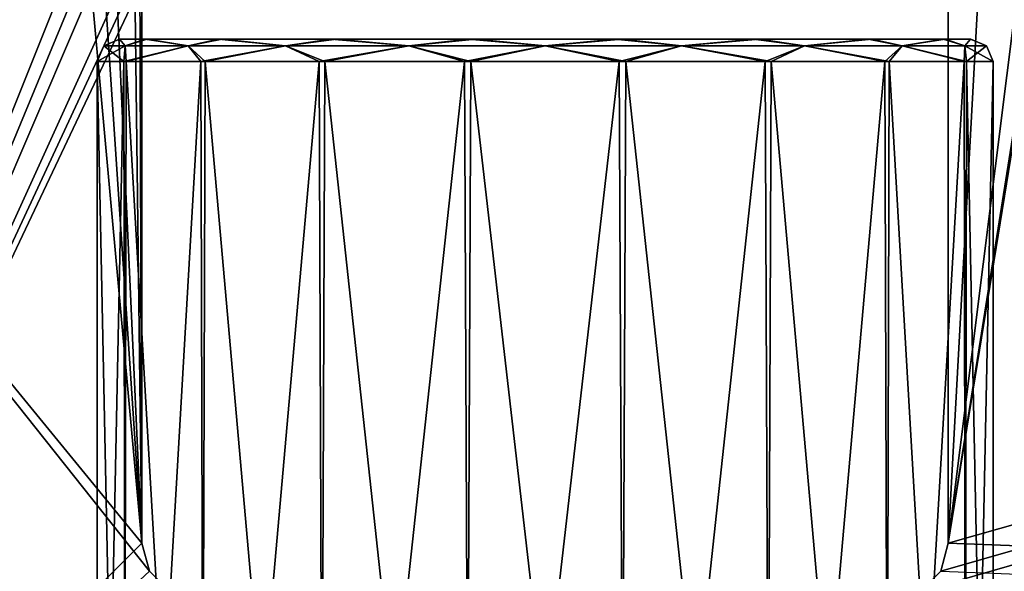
# Model space of a CAD drawing. Header units: millimetres. Extents: x -45.8 to 32.5, y -38.6 to 44.
# Tile 99 of 256: x -30.5 to -26.1, y 22.6 to 25.1. Entities that reach past the tile are written whole.
import ezdxf

# ---------------------------------------------------------------- set-up
doc = ezdxf.new("R2010")
doc.units = ezdxf.units.MM
doc.header["$LTSCALE"] = 33.374815
for name, color, linetype in [('175', 7, 'CONTINUOUS'), ('184', 7, 'CONTINUOUS'), ('208', 7, 'CONTINUOUS'), ('210', 7, 'CONTINUOUS'), ('222', 7, 'CONTINUOUS'), ('227', 7, 'CONTINUOUS'), ('25', 7, 'CONTINUOUS'), ('251', 7, 'CONTINUOUS'), ('253', 7, 'CONTINUOUS'), ('265', 7, 'CONTINUOUS'), ('696', 7, 'CONTINUOUS'), ('697', 7, 'CONTINUOUS'), ('698', 7, 'CONTINUOUS'), ('699', 7, 'CONTINUOUS'), ('700', 7, 'CONTINUOUS'), ('729', 7, 'CONTINUOUS'), ('730', 7, 'CONTINUOUS'), ('731', 7, 'CONTINUOUS'), ('732', 7, 'CONTINUOUS'), ('733', 7, 'CONTINUOUS')]:
    doc.layers.add(name, color=color, linetype=linetype)

msp = doc.modelspace()

# ---------------------------------------------------------------- linework, layer by layer
at = {"layer": '175', "linetype": 'Continuous'}
for points in [[(-30, 22.75, -300), (-30, 25.25, -300), (-30, 25.25, 300), (-30, 22.75, -300)], [(-30, 22.75, 300), (-30, 22.75, -300), (-30, 25.25, 300), (-30, 22.75, 300)]]:
    msp.add_3dface(points, dxfattribs=at)
at = {"layer": '184', "linetype": 'Continuous'}
for points in [[(-32.25, 20.5, 300), (24.1, 37.25, 300), (24.3014, 35.9812, 300), (-32.25, 20.5, 300)], [(-32.25, 20.5, 300), (-26.5246, 22.5338, 300), (24.1, 37.25, 300), (-32.25, 20.5, 300)], [(-26.5246, 22.5338, 300), (-26.4337, 22.6246, 300), (24.1, 37.25, 300), (-26.5246, 22.5338, 300)], [(-26.4337, 22.6246, 300), (-26.4, 22.75, 300), (24.1, 37.25, 300), (-26.4337, 22.6246, 300)], [(-26.4, 22.75, 300), (-24.3014, 35.9813, 300), (24.1, 37.25, 300), (-26.4, 22.75, 300)], [(24.884, 34.8394, 300), (-32.25, 20.5, 300), (24.3014, 35.9812, 300), (24.884, 34.8394, 300)], [(-24.3014, 35.9813, 300), (-26.4, 22.75, 300), (-24.8839, 34.8396, 300), (-24.3014, 35.9813, 300)], [(25.7896, 33.9339, 300), (-32.25, 20.5, 300), (24.884, 34.8394, 300), (25.7896, 33.9339, 300)], [(-24.8839, 34.8396, 300), (-26.4, 22.75, 300), (-25.7894, 33.934, 300), (-24.8839, 34.8396, 300)], [(26.4, 32.75, 300), (-32.25, 20.5, 300), (25.7896, 33.9339, 300), (26.4, 32.75, 300)], [(-26.4, 22.75, 300), (-26.4, 28.25, 300), (-25.7894, 33.934, 300), (-26.4, 22.75, 300)], [(26.4, 31.25, 300), (-32.25, 20.5, 300), (26.4, 32.75, 300), (26.4, 31.25, 300)], [(26.4, 28.25, 300), (-32.25, 20.5, 300), (26.4, 31.25, 300), (26.4, 28.25, 300)], [(26.4, 22.75, 300), (-32.25, 20.5, 300), (26.4, 28.25, 300), (26.4, 22.75, 300)], [(-32.25, 25.5, 300), (-30.25, 25.5, 300), (-32.25, 20.5, 300), (-32.25, 25.5, 300)], [(-30.25, 25.5, 300), (-30.183, 25.4903, 300), (-32.25, 20.5, 300), (-30.25, 25.5, 300)], [(-30.183, 25.4903, 300), (-30.1246, 25.4662, 300), (-32.25, 20.5, 300), (-30.183, 25.4903, 300)], [(-30.1246, 25.4662, 300), (-30.0337, 25.3754, 300), (-32.25, 20.5, 300), (-30.1246, 25.4662, 300)], [(-30.0337, 25.3754, 300), (-30.0097, 25.317, 300), (-32.25, 20.5, 300), (-30.0337, 25.3754, 300)], [(-30.0097, 25.317, 300), (-30, 25.25, 300), (-32.25, 20.5, 300), (-30.0097, 25.317, 300)], [(-30, 25.25, 300), (-30, 22.75, 300), (-32.25, 20.5, 300), (-30, 25.25, 300)], [(26.4338, 22.6246, 300), (-32.25, 20.5, 300), (26.4, 22.75, 300), (26.4338, 22.6246, 300)], [(-30, 22.75, 300), (-29.9662, 22.6246, 300), (-32.25, 20.5, 300), (-30, 22.75, 300)]]:
    msp.add_3dface(points, dxfattribs=at)
at = {"layer": '208', "linetype": 'Continuous'}
for points in [[(-30, 22.75, 300), (-30, 25.25, 303), (-30, 22.75, 303), (-30, 22.75, 300)], [(-30, 22.75, 300), (-30, 25.25, 300), (-30, 25.25, 303), (-30, 22.75, 300)]]:
    msp.add_3dface(points, dxfattribs=at)
at = {"layer": '210', "linetype": 'Continuous'}
for points in [[(-26.4, 28.25, 300), (-26.4, 22.75, 300), (-26.4, 28.25, 303), (-26.4, 28.25, 300)], [(-26.4, 28.25, 303), (-26.4, 22.75, 300), (-26.4, 22.75, 303), (-26.4, 28.25, 303)]]:
    msp.add_3dface(points, dxfattribs=at)
at = {"layer": '222', "linetype": 'Continuous'}
for points in [[(-26.4, 32.75, 303), (32.25, 20.5, 303), (-25.7896, 33.9339, 303), (-26.4, 32.75, 303)], [(32.25, 20.5, 303), (-26.4, 32.75, 303), (-26.4, 31.25, 303), (32.25, 20.5, 303)], [(-26.4, 28.25, 303), (32.25, 20.5, 303), (-26.4, 31.25, 303), (-26.4, 28.25, 303)], [(32.25, 20.5, 303), (-26.4, 28.25, 303), (-26.4, 22.75, 303), (32.25, 20.5, 303)], [(-32.25, 25.5, 303), (-32.25, 20.5, 303), (-29.9663, 22.6246, 303), (-32.25, 25.5, 303)], [(-30, 22.75, 303), (-32.25, 25.5, 303), (-29.9663, 22.6246, 303), (-30, 22.75, 303)], [(-30.25, 25.5, 303), (-32.25, 25.5, 303), (-30, 22.75, 303), (-30.25, 25.5, 303)], [(-30.183, 25.4903, 303), (-30.25, 25.5, 303), (-30, 22.75, 303), (-30.183, 25.4903, 303)], [(-30.1246, 25.4663, 303), (-30.183, 25.4903, 303), (-30, 22.75, 303), (-30.1246, 25.4663, 303)], [(-30.0338, 25.3754, 303), (-30.1246, 25.4663, 303), (-30, 22.75, 303), (-30.0338, 25.3754, 303)], [(-30.0097, 25.317, 303), (-30.0338, 25.3754, 303), (-30, 22.75, 303), (-30.0097, 25.317, 303)], [(-30, 25.25, 303), (-30.0097, 25.317, 303), (-30, 22.75, 303), (-30, 25.25, 303)], [(32.25, 20.5, 303), (-26.4, 22.75, 303), (-26.4338, 22.6246, 303), (32.25, 20.5, 303)], [(-29.9663, 22.6246, 303), (-32.25, 20.5, 303), (-29.8754, 22.5338, 303), (-29.9663, 22.6246, 303)]]:
    msp.add_3dface(points, dxfattribs=at)
at = {"layer": '227', "linetype": 'Continuous'}
for points in [[(-32.25, 20.5, -303), (24.1, 37.25, -303), (24.1519, 36.6025, -303), (-32.25, 20.5, -303)], [(-32.25, 20.5, -303), (-26.5246, 22.5338, -303), (24.1, 37.25, -303), (-32.25, 20.5, -303)], [(-26.5246, 22.5338, -303), (-26.4337, 22.6246, -303), (24.1, 37.25, -303), (-26.5246, 22.5338, -303)], [(-26.4337, 22.6246, -303), (-26.4, 22.75, -303), (24.1, 37.25, -303), (-26.4337, 22.6246, -303)], [(24.1, 37.25, -303), (-26.4, 22.75, -303), (-24.1519, 36.6025, -303), (24.1, 37.25, -303)], [(24.3014, 35.9812, -303), (-32.25, 20.5, -303), (24.1519, 36.6025, -303), (24.3014, 35.9812, -303)], [(-24.1519, 36.6025, -303), (-26.4, 22.75, -303), (-24.3014, 35.9813, -303), (-24.1519, 36.6025, -303)], [(24.884, 34.8394, -303), (-32.25, 20.5, -303), (24.3014, 35.9812, -303), (24.884, 34.8394, -303)], [(-24.3014, 35.9813, -303), (-26.4, 22.75, -303), (-24.8839, 34.8396, -303), (-24.3014, 35.9813, -303)], [(25.7896, 33.9339, -303), (-32.25, 20.5, -303), (24.884, 34.8394, -303), (25.7896, 33.9339, -303)], [(-24.8839, 34.8396, -303), (-26.4, 22.75, -303), (-25.7894, 33.934, -303), (-24.8839, 34.8396, -303)], [(26.4, 32.75, -303), (-32.25, 20.5, -303), (25.7896, 33.9339, -303), (26.4, 32.75, -303)], [(-26.4, 22.75, -303), (-26.4, 28.25, -303), (-25.7894, 33.934, -303), (-26.4, 22.75, -303)], [(26.4, 31.25, -303), (-32.25, 20.5, -303), (26.4, 32.75, -303), (26.4, 31.25, -303)], [(26.4, 28.25, -303), (-32.25, 20.5, -303), (26.4, 31.25, -303), (26.4, 28.25, -303)], [(26.4, 22.75, -303), (-32.25, 20.5, -303), (26.4, 28.25, -303), (26.4, 22.75, -303)], [(-30.25, 25.5, -303), (-30.183, 25.4903, -303), (-32.25, 20.5, -303), (-30.25, 25.5, -303)], [(-32.25, 25.5, -303), (-30.25, 25.5, -303), (-32.25, 20.5, -303), (-32.25, 25.5, -303)], [(-30.183, 25.4903, -303), (-30.1246, 25.4662, -303), (-32.25, 20.5, -303), (-30.183, 25.4903, -303)], [(-30.1246, 25.4662, -303), (-30.0337, 25.3754, -303), (-32.25, 20.5, -303), (-30.1246, 25.4662, -303)], [(-30.0337, 25.3754, -303), (-30.0097, 25.317, -303), (-32.25, 20.5, -303), (-30.0337, 25.3754, -303)], [(-30.0097, 25.317, -303), (-30, 25.25, -303), (-32.25, 20.5, -303), (-30.0097, 25.317, -303)], [(-30, 25.25, -303), (-30, 22.75, -303), (-32.25, 20.5, -303), (-30, 25.25, -303)], [(26.4338, 22.6246, -303), (-32.25, 20.5, -303), (26.4, 22.75, -303), (26.4338, 22.6246, -303)], [(-30, 22.75, -303), (-29.9662, 22.6246, -303), (-32.25, 20.5, -303), (-30, 22.75, -303)]]:
    msp.add_3dface(points, dxfattribs=at)
at = {"layer": '25', "linetype": 'Continuous'}
for points in [[(-26.4, 22.75, 300), (-26.4, 28.25, 300), (-26.4, 28.25, -300), (-26.4, 22.75, 300)], [(-26.4, 22.75, -300), (-26.4, 22.75, 300), (-26.4, 28.25, -300), (-26.4, 22.75, -300)]]:
    msp.add_3dface(points, dxfattribs=at)
at = {"layer": '251', "linetype": 'Continuous'}
for points in [[(-30, 22.75, -303), (-30, 25.25, -300), (-30, 22.75, -300), (-30, 22.75, -303)], [(-30, 22.75, -303), (-30, 25.25, -303), (-30, 25.25, -300), (-30, 22.75, -303)]]:
    msp.add_3dface(points, dxfattribs=at)
at = {"layer": '253', "linetype": 'Continuous'}
for points in [[(-26.4, 28.25, -303), (-26.4, 22.75, -303), (-26.4, 28.25, -300), (-26.4, 28.25, -303)], [(-26.4, 28.25, -300), (-26.4, 22.75, -303), (-26.4, 22.75, -300), (-26.4, 28.25, -300)]]:
    msp.add_3dface(points, dxfattribs=at)
at = {"layer": '265', "linetype": 'Continuous'}
for points in [[(-26.4, 32.75, -300), (32.25, 20.5, -300), (-25.7896, 33.9339, -300), (-26.4, 32.75, -300)], [(32.25, 20.5, -300), (-26.4, 32.75, -300), (-26.4, 31.25, -300), (32.25, 20.5, -300)], [(-26.4, 28.25, -300), (32.25, 20.5, -300), (-26.4, 31.25, -300), (-26.4, 28.25, -300)], [(32.25, 20.5, -300), (-26.4, 28.25, -300), (-26.4, 22.75, -300), (32.25, 20.5, -300)], [(-30.25, 25.5, -300), (-32.25, 25.5, -300), (-30, 22.75, -300), (-30.25, 25.5, -300)], [(-30, 22.75, -300), (-32.25, 25.5, -300), (-29.9663, 22.6246, -300), (-30, 22.75, -300)], [(-32.25, 25.5, -300), (-32.25, 20.5, -300), (-29.9663, 22.6246, -300), (-32.25, 25.5, -300)], [(-30.183, 25.4903, -300), (-30.25, 25.5, -300), (-30, 22.75, -300), (-30.183, 25.4903, -300)], [(-30.1246, 25.4663, -300), (-30.183, 25.4903, -300), (-30, 22.75, -300), (-30.1246, 25.4663, -300)], [(-30.0338, 25.3754, -300), (-30.1246, 25.4663, -300), (-30, 22.75, -300), (-30.0338, 25.3754, -300)], [(-30.0097, 25.317, -300), (-30.0338, 25.3754, -300), (-30, 22.75, -300), (-30.0097, 25.317, -300)], [(-30, 25.25, -300), (-30.0097, 25.317, -300), (-30, 22.75, -300), (-30, 25.25, -300)], [(32.25, 20.5, -300), (-26.4, 22.75, -300), (-26.4338, 22.6246, -300), (32.25, 20.5, -300)], [(-29.9663, 22.6246, -300), (-32.25, 20.5, -300), (-29.8754, 22.5338, -300), (-29.9663, 22.6246, -300)]]:
    msp.add_3dface(points, dxfattribs=at)
at = {"layer": '696', "linetype": 'Continuous'}
for points in [[(-30.1999, 24.9, 262.985), (-30.1998, 24.9, 262.9701), (-30.2, 19.1, 263), (-30.1999, 24.9, 262.985)], [(-30.2, 24.9, 263), (-30.1999, 24.9, 262.985), (-30.2, 19.1, 263), (-30.2, 24.9, 263)], [(-30.2, 19.1, 263), (-30.1998, 24.9, 262.9701), (-30.0802, 19.1, 262.3183), (-30.2, 19.1, 263)], [(-30.0802, 19.1, 262.3183), (-30.1998, 24.9, 262.9701), (-30.0701, 24.9, 262.291), (-30.0802, 19.1, 262.3183)], [(-29.7352, 19.1, 261.7182), (-30.0802, 19.1, 262.3183), (-30.0701, 24.9, 262.291), (-29.7352, 19.1, 261.7182)], [(-29.717, 24.9, 261.6967), (-29.7352, 19.1, 261.7182), (-30.0701, 24.9, 262.291), (-29.717, 24.9, 261.6967)], [(-29.2064, 19.1, 261.2716), (-29.7352, 19.1, 261.7182), (-29.717, 24.9, 261.6967), (-29.2064, 19.1, 261.2716)], [(-29.1827, 24.9, 261.2581), (-29.2064, 19.1, 261.2716), (-29.717, 24.9, 261.6967), (-29.1827, 24.9, 261.2581)], [(-28.557, 19.1, 261.0321), (-29.2064, 19.1, 261.2716), (-29.1827, 24.9, 261.2581), (-28.557, 19.1, 261.0321)], [(-28.5309, 24.9, 261.0276), (-28.557, 19.1, 261.0321), (-29.1827, 24.9, 261.2581), (-28.5309, 24.9, 261.0276)], [(-27.8648, 19.1, 261.0283), (-28.557, 19.1, 261.0321), (-28.5309, 24.9, 261.0276), (-27.8648, 19.1, 261.0283)], [(-27.8396, 24.9, 261.0327), (-27.8648, 19.1, 261.0283), (-28.5309, 24.9, 261.0276), (-27.8396, 24.9, 261.0327)], [(-27.2128, 19.1, 261.2606), (-27.8648, 19.1, 261.0283), (-27.8396, 24.9, 261.0327), (-27.2128, 19.1, 261.2606)], [(-27.1914, 24.9, 261.273), (-27.2128, 19.1, 261.2606), (-27.8396, 24.9, 261.0327), (-27.1914, 24.9, 261.273)], [(-26.679, 19.1, 261.7013), (-27.2128, 19.1, 261.2606), (-27.1914, 24.9, 261.273), (-26.679, 19.1, 261.7013)], [(-26.6636, 24.9, 261.7195), (-26.679, 19.1, 261.7013), (-27.1914, 24.9, 261.273), (-26.6636, 24.9, 261.7195)], [(-26.3274, 19.1, 262.2975), (-26.679, 19.1, 261.7013), (-26.6636, 24.9, 261.7195), (-26.3274, 19.1, 262.2975)], [(-26.3195, 24.9, 262.3191), (-26.3274, 19.1, 262.2975), (-26.6636, 24.9, 261.7195), (-26.3195, 24.9, 262.3191)], [(-26.2001, 19.1, 262.9779), (-26.3274, 19.1, 262.2975), (-26.3195, 24.9, 262.3191), (-26.2001, 19.1, 262.9779)], [(-26.2, 24.9, 263), (-26.2001, 19.1, 262.9779), (-26.3195, 24.9, 262.3191), (-26.2, 24.9, 263)], [(-26.2, 19.1, 262.989), (-26.2001, 19.1, 262.9779), (-26.2, 24.9, 263), (-26.2, 19.1, 262.989)], [(-26.2, 19.1, 263), (-26.2, 19.1, 262.989), (-26.2, 24.9, 263), (-26.2, 19.1, 263)]]:
    msp.add_3dface(points, dxfattribs=at)
at = {"layer": '697', "linetype": 'Continuous'}
for points in [[(-30.1999, 24.9, 262.985), (-30.2, 24.9, 263), (-30.0743, 24.9707, 262.391), (-30.1999, 24.9, 262.985)], [(-30.2, 24.9, 263), (-30.1707, 24.9707, 263), (-30.0743, 24.9707, 262.391), (-30.2, 24.9, 263)], [(-30.1998, 24.9, 262.9701), (-30.1999, 24.9, 262.985), (-30.0743, 24.9707, 262.391), (-30.1998, 24.9, 262.9701)], [(-30.0701, 24.9, 262.291), (-30.1998, 24.9, 262.9701), (-30.0743, 24.9707, 262.391), (-30.0701, 24.9, 262.291)], [(-30.0999, 25, 262.9858), (-30.0998, 25, 262.9716), (-30.1707, 24.9707, 263), (-30.0999, 25, 262.9858)], [(-30.1707, 24.9707, 263), (-30.0998, 25, 262.9716), (-30.0743, 24.9707, 262.391), (-30.1707, 24.9707, 263)], [(-30.1, 25, 263), (-30.0999, 25, 262.9858), (-30.1707, 24.9707, 263), (-30.1, 25, 263)], [(-30.0743, 24.9707, 262.391), (-30.0998, 25, 262.9716), (-29.9764, 25, 262.326), (-30.0743, 24.9707, 262.391)], [(-29.7943, 24.9707, 261.8416), (-30.0743, 24.9707, 262.391), (-29.9764, 25, 262.326), (-29.7943, 24.9707, 261.8416)], [(-30.0701, 24.9, 262.291), (-30.0743, 24.9707, 262.391), (-29.7943, 24.9707, 261.8416), (-30.0701, 24.9, 262.291)], [(-29.717, 24.9, 261.6967), (-30.0701, 24.9, 262.291), (-29.7943, 24.9707, 261.8416), (-29.717, 24.9, 261.6967)], [(-29.6415, 25, 261.7622), (-29.7943, 24.9707, 261.8416), (-29.9764, 25, 262.326), (-29.6415, 25, 261.7622)], [(-29.3584, 24.9707, 261.4057), (-29.7943, 24.9707, 261.8416), (-29.6415, 25, 261.7622), (-29.3584, 24.9707, 261.4057)], [(-29.717, 24.9, 261.6967), (-29.7943, 24.9707, 261.8416), (-29.3584, 24.9707, 261.4057), (-29.717, 24.9, 261.6967)], [(-29.1827, 24.9, 261.2581), (-29.717, 24.9, 261.6967), (-29.3584, 24.9707, 261.4057), (-29.1827, 24.9, 261.2581)], [(-29.131, 25, 261.3437), (-29.3584, 24.9707, 261.4057), (-29.6415, 25, 261.7622), (-29.131, 25, 261.3437)], [(-28.809, 24.9707, 261.1257), (-29.3584, 24.9707, 261.4057), (-29.131, 25, 261.3437), (-28.809, 24.9707, 261.1257)], [(-29.1827, 24.9, 261.2581), (-29.3584, 24.9707, 261.4057), (-28.809, 24.9707, 261.1257), (-29.1827, 24.9, 261.2581)], [(-28.5309, 24.9, 261.0276), (-29.1827, 24.9, 261.2581), (-28.809, 24.9707, 261.1257), (-28.5309, 24.9, 261.0276)], [(-28.5109, 25, 261.1256), (-28.809, 24.9707, 261.1257), (-29.131, 25, 261.3437), (-28.5109, 25, 261.1256)], [(-28.2, 24.9707, 261.0293), (-28.809, 24.9707, 261.1257), (-28.5109, 25, 261.1256), (-28.2, 24.9707, 261.0293)], [(-28.5309, 24.9, 261.0276), (-28.809, 24.9707, 261.1257), (-28.2, 24.9707, 261.0293), (-28.5309, 24.9, 261.0276)], [(-27.8396, 24.9, 261.0327), (-28.5309, 24.9, 261.0276), (-28.2, 24.9707, 261.0293), (-27.8396, 24.9, 261.0327)], [(-27.8561, 25, 261.1314), (-28.2, 24.9707, 261.0293), (-28.5109, 25, 261.1256), (-27.8561, 25, 261.1314)], [(-27.591, 24.9707, 261.1257), (-28.2, 24.9707, 261.0293), (-27.8561, 25, 261.1314), (-27.591, 24.9707, 261.1257)], [(-27.8396, 24.9, 261.0327), (-28.2, 24.9707, 261.0293), (-27.591, 24.9707, 261.1257), (-27.8396, 24.9, 261.0327)], [(-27.2427, 25, 261.3588), (-27.591, 24.9707, 261.1257), (-27.8561, 25, 261.1314), (-27.2427, 25, 261.3588)], [(-27.1914, 24.9, 261.273), (-27.8396, 24.9, 261.0327), (-27.591, 24.9707, 261.1257), (-27.1914, 24.9, 261.273)], [(-27.0416, 24.9707, 261.4057), (-27.591, 24.9707, 261.1257), (-27.2427, 25, 261.3588), (-27.0416, 24.9707, 261.4057)], [(-27.1914, 24.9, 261.273), (-27.591, 24.9707, 261.1257), (-27.0416, 24.9707, 261.4057), (-27.1914, 24.9, 261.273)], [(-26.7414, 25, 261.7824), (-27.0416, 24.9707, 261.4057), (-27.2427, 25, 261.3588), (-26.7414, 25, 261.7824)], [(-26.6636, 24.9, 261.7195), (-27.1914, 24.9, 261.273), (-27.0416, 24.9707, 261.4057), (-26.6636, 24.9, 261.7195)], [(-26.6057, 24.9707, 261.8416), (-27.0416, 24.9707, 261.4057), (-26.7414, 25, 261.7824), (-26.6057, 24.9707, 261.8416)], [(-26.6636, 24.9, 261.7195), (-27.0416, 24.9707, 261.4057), (-26.6057, 24.9707, 261.8416), (-26.6636, 24.9, 261.7195)], [(-26.4147, 25, 262.3499), (-26.6057, 24.9707, 261.8416), (-26.7414, 25, 261.7824), (-26.4147, 25, 262.3499)], [(-26.3195, 24.9, 262.3191), (-26.6636, 24.9, 261.7195), (-26.6057, 24.9707, 261.8416), (-26.3195, 24.9, 262.3191)], [(-26.3257, 24.9707, 262.391), (-26.6057, 24.9707, 261.8416), (-26.4147, 25, 262.3499), (-26.3257, 24.9707, 262.391)], [(-26.3195, 24.9, 262.3191), (-26.6057, 24.9707, 261.8416), (-26.3257, 24.9707, 262.391), (-26.3195, 24.9, 262.3191)], [(-26.3, 25, 263), (-26.3257, 24.9707, 262.391), (-26.4147, 25, 262.3499), (-26.3, 25, 263)], [(-26.2293, 24.9707, 263), (-26.3257, 24.9707, 262.391), (-26.3, 25, 263), (-26.2293, 24.9707, 263)], [(-26.3195, 24.9, 262.3191), (-26.3257, 24.9707, 262.391), (-26.2293, 24.9707, 263), (-26.3195, 24.9, 262.3191)], [(-26.2, 24.9, 263), (-26.3195, 24.9, 262.3191), (-26.2293, 24.9707, 263), (-26.2, 24.9, 263)]]:
    msp.add_3dface(points, dxfattribs=at)
at = {"layer": '698', "linetype": 'Continuous'}
for points in [[(-26.3, 25, 263), (-30.1, 25, 263), (-29.9853, 25, 263.6501), (-26.3, 25, 263)], [(-30.0999, 25, 262.9858), (-30.1, 25, 263), (-26.4147, 25, 262.3499), (-30.0999, 25, 262.9858)], [(-30.1, 25, 263), (-26.3, 25, 263), (-26.4147, 25, 262.3499), (-30.1, 25, 263)], [(-30.0998, 25, 262.9716), (-30.0999, 25, 262.9858), (-26.4147, 25, 262.3499), (-30.0998, 25, 262.9716)], [(-30.0998, 25, 262.9716), (-26.4147, 25, 262.3499), (-29.9764, 25, 262.326), (-30.0998, 25, 262.9716)], [(-26.3001, 25, 263.0142), (-26.3, 25, 263), (-29.9853, 25, 263.6501), (-26.3001, 25, 263.0142)], [(-29.6586, 25, 264.2176), (-26.4236, 25, 263.674), (-29.9853, 25, 263.6501), (-29.6586, 25, 264.2176)], [(-26.4236, 25, 263.674), (-26.3002, 25, 263.0284), (-29.9853, 25, 263.6501), (-26.4236, 25, 263.674)], [(-26.3002, 25, 263.0284), (-26.3001, 25, 263.0142), (-29.9853, 25, 263.6501), (-26.3002, 25, 263.0284)], [(-26.7414, 25, 261.7824), (-29.6415, 25, 261.7622), (-29.9764, 25, 262.326), (-26.7414, 25, 261.7824)], [(-26.4147, 25, 262.3499), (-26.7414, 25, 261.7824), (-29.9764, 25, 262.326), (-26.4147, 25, 262.3499)], [(-29.1573, 25, 264.6412), (-26.7585, 25, 264.2378), (-29.6586, 25, 264.2176), (-29.1573, 25, 264.6412)], [(-26.7585, 25, 264.2378), (-26.4236, 25, 263.674), (-29.6586, 25, 264.2176), (-26.7585, 25, 264.2378)], [(-26.7414, 25, 261.7824), (-27.2427, 25, 261.3588), (-29.6415, 25, 261.7622), (-26.7414, 25, 261.7824)], [(-27.2427, 25, 261.3588), (-29.131, 25, 261.3437), (-29.6415, 25, 261.7622), (-27.2427, 25, 261.3588)], [(-28.5439, 25, 264.8686), (-27.269, 25, 264.6563), (-29.1573, 25, 264.6412), (-28.5439, 25, 264.8686)], [(-27.269, 25, 264.6563), (-26.7585, 25, 264.2378), (-29.1573, 25, 264.6412), (-27.269, 25, 264.6563)], [(-27.2427, 25, 261.3588), (-27.8561, 25, 261.1314), (-29.131, 25, 261.3437), (-27.2427, 25, 261.3588)], [(-27.8561, 25, 261.1314), (-28.5109, 25, 261.1256), (-29.131, 25, 261.3437), (-27.8561, 25, 261.1314)], [(-27.8891, 25, 264.8744), (-27.269, 25, 264.6563), (-28.5439, 25, 264.8686), (-27.8891, 25, 264.8744)]]:
    msp.add_3dface(points, dxfattribs=at)
at = {"layer": '699', "linetype": 'Continuous'}
for points in [[(-30.1707, 24.9707, 263), (-30.2, 24.9, 263), (-30.0805, 24.9, 263.6809), (-30.1707, 24.9707, 263)], [(-30.1, 25, 263), (-30.1707, 24.9707, 263), (-30.0743, 24.9707, 263.609), (-30.1, 25, 263)], [(-30.0743, 24.9707, 263.609), (-30.1707, 24.9707, 263), (-30.0805, 24.9, 263.6809), (-30.0743, 24.9707, 263.609)], [(-29.9853, 25, 263.6501), (-30.1, 25, 263), (-30.0743, 24.9707, 263.609), (-29.9853, 25, 263.6501)], [(-29.7364, 24.9, 264.2805), (-29.7943, 24.9707, 264.1584), (-30.0805, 24.9, 263.6809), (-29.7364, 24.9, 264.2805)], [(-29.7943, 24.9707, 264.1584), (-30.0743, 24.9707, 263.609), (-30.0805, 24.9, 263.6809), (-29.7943, 24.9707, 264.1584)], [(-29.7943, 24.9707, 264.1584), (-29.9853, 25, 263.6501), (-30.0743, 24.9707, 263.609), (-29.7943, 24.9707, 264.1584)], [(-29.6586, 25, 264.2176), (-29.9853, 25, 263.6501), (-29.7943, 24.9707, 264.1584), (-29.6586, 25, 264.2176)], [(-29.3584, 24.9707, 264.5943), (-29.6586, 25, 264.2176), (-29.7943, 24.9707, 264.1584), (-29.3584, 24.9707, 264.5943)], [(-29.3584, 24.9707, 264.5943), (-29.7943, 24.9707, 264.1584), (-29.7364, 24.9, 264.2805), (-29.3584, 24.9707, 264.5943)], [(-29.2086, 24.9, 264.727), (-29.3584, 24.9707, 264.5943), (-29.7364, 24.9, 264.2805), (-29.2086, 24.9, 264.727)], [(-29.1573, 25, 264.6412), (-29.6586, 25, 264.2176), (-29.3584, 24.9707, 264.5943), (-29.1573, 25, 264.6412)], [(-28.809, 24.9707, 264.8743), (-29.1573, 25, 264.6412), (-29.3584, 24.9707, 264.5943), (-28.809, 24.9707, 264.8743)], [(-28.809, 24.9707, 264.8743), (-29.3584, 24.9707, 264.5943), (-29.2086, 24.9, 264.727), (-28.809, 24.9707, 264.8743)], [(-28.5604, 24.9, 264.9673), (-28.809, 24.9707, 264.8743), (-29.2086, 24.9, 264.727), (-28.5604, 24.9, 264.9673)], [(-28.5439, 25, 264.8686), (-29.1573, 25, 264.6412), (-28.809, 24.9707, 264.8743), (-28.5439, 25, 264.8686)], [(-28.2, 24.9707, 264.9707), (-28.5439, 25, 264.8686), (-28.809, 24.9707, 264.8743), (-28.2, 24.9707, 264.9707)], [(-28.2, 24.9707, 264.9707), (-28.809, 24.9707, 264.8743), (-28.5604, 24.9, 264.9673), (-28.2, 24.9707, 264.9707)], [(-27.8691, 24.9, 264.9724), (-28.2, 24.9707, 264.9707), (-28.5604, 24.9, 264.9673), (-27.8691, 24.9, 264.9724)], [(-27.8891, 25, 264.8744), (-28.5439, 25, 264.8686), (-28.2, 24.9707, 264.9707), (-27.8891, 25, 264.8744)], [(-27.591, 24.9707, 264.8743), (-27.8891, 25, 264.8744), (-28.2, 24.9707, 264.9707), (-27.591, 24.9707, 264.8743)], [(-27.591, 24.9707, 264.8743), (-28.2, 24.9707, 264.9707), (-27.8691, 24.9, 264.9724), (-27.591, 24.9707, 264.8743)], [(-27.269, 25, 264.6563), (-27.8891, 25, 264.8744), (-27.591, 24.9707, 264.8743), (-27.269, 25, 264.6563)], [(-27.2173, 24.9, 264.7419), (-27.591, 24.9707, 264.8743), (-27.8691, 24.9, 264.9724), (-27.2173, 24.9, 264.7419)], [(-27.0416, 24.9707, 264.5943), (-27.269, 25, 264.6563), (-27.591, 24.9707, 264.8743), (-27.0416, 24.9707, 264.5943)], [(-27.0416, 24.9707, 264.5943), (-27.591, 24.9707, 264.8743), (-27.2173, 24.9, 264.7419), (-27.0416, 24.9707, 264.5943)], [(-26.7585, 25, 264.2378), (-27.269, 25, 264.6563), (-27.0416, 24.9707, 264.5943), (-26.7585, 25, 264.2378)], [(-26.683, 24.9, 264.3033), (-27.0416, 24.9707, 264.5943), (-27.2173, 24.9, 264.7419), (-26.683, 24.9, 264.3033)], [(-26.6057, 24.9707, 264.1584), (-26.7585, 25, 264.2378), (-27.0416, 24.9707, 264.5943), (-26.6057, 24.9707, 264.1584)], [(-26.6057, 24.9707, 264.1584), (-27.0416, 24.9707, 264.5943), (-26.683, 24.9, 264.3033), (-26.6057, 24.9707, 264.1584)], [(-26.4236, 25, 263.674), (-26.7585, 25, 264.2378), (-26.6057, 24.9707, 264.1584), (-26.4236, 25, 263.674)], [(-26.3299, 24.9, 263.709), (-26.6057, 24.9707, 264.1584), (-26.683, 24.9, 264.3033), (-26.3299, 24.9, 263.709)], [(-26.3257, 24.9707, 263.609), (-26.4236, 25, 263.674), (-26.6057, 24.9707, 264.1584), (-26.3257, 24.9707, 263.609)], [(-26.3257, 24.9707, 263.609), (-26.6057, 24.9707, 264.1584), (-26.3299, 24.9, 263.709), (-26.3257, 24.9707, 263.609)], [(-26.3002, 25, 263.0284), (-26.4236, 25, 263.674), (-26.3257, 24.9707, 263.609), (-26.3002, 25, 263.0284)], [(-26.2002, 24.9, 263.0299), (-26.3257, 24.9707, 263.609), (-26.3299, 24.9, 263.709), (-26.2002, 24.9, 263.0299)], [(-26.2293, 24.9707, 263), (-26.3002, 25, 263.0284), (-26.3257, 24.9707, 263.609), (-26.2293, 24.9707, 263)], [(-26.2001, 24.9, 263.015), (-26.3257, 24.9707, 263.609), (-26.2002, 24.9, 263.0299), (-26.2001, 24.9, 263.015)], [(-26.2, 24.9, 263), (-26.3257, 24.9707, 263.609), (-26.2001, 24.9, 263.015), (-26.2, 24.9, 263)], [(-26.2, 24.9, 263), (-26.2293, 24.9707, 263), (-26.3257, 24.9707, 263.609), (-26.2, 24.9, 263)], [(-26.2293, 24.9707, 263), (-26.3001, 25, 263.0142), (-26.3002, 25, 263.0284), (-26.2293, 24.9707, 263)], [(-26.2293, 24.9707, 263), (-26.3, 25, 263), (-26.3001, 25, 263.0142), (-26.2293, 24.9707, 263)]]:
    msp.add_3dface(points, dxfattribs=at)
at = {"layer": '700', "linetype": 'Continuous'}
for points in [[(-30.1999, 19.1, 263.0221), (-30.2, 24.9, 263), (-30.2, 19.1, 263.011), (-30.1999, 19.1, 263.0221)], [(-30.0805, 24.9, 263.6809), (-30.2, 24.9, 263), (-30.1999, 19.1, 263.0221), (-30.0805, 24.9, 263.6809)], [(-30.2, 24.9, 263), (-30.2, 19.1, 263), (-30.2, 19.1, 263.011), (-30.2, 24.9, 263)], [(-30.0726, 19.1, 263.7025), (-30.0805, 24.9, 263.6809), (-30.1999, 19.1, 263.0221), (-30.0726, 19.1, 263.7025)], [(-29.7364, 24.9, 264.2805), (-30.0805, 24.9, 263.6809), (-30.0726, 19.1, 263.7025), (-29.7364, 24.9, 264.2805)], [(-29.721, 19.1, 264.2987), (-29.7364, 24.9, 264.2805), (-30.0726, 19.1, 263.7025), (-29.721, 19.1, 264.2987)], [(-29.2086, 24.9, 264.727), (-29.7364, 24.9, 264.2805), (-29.721, 19.1, 264.2987), (-29.2086, 24.9, 264.727)], [(-29.1872, 19.1, 264.7394), (-29.2086, 24.9, 264.727), (-29.721, 19.1, 264.2987), (-29.1872, 19.1, 264.7394)], [(-28.5604, 24.9, 264.9673), (-29.2086, 24.9, 264.727), (-29.1872, 19.1, 264.7394), (-28.5604, 24.9, 264.9673)], [(-28.5352, 19.1, 264.9717), (-28.5604, 24.9, 264.9673), (-29.1872, 19.1, 264.7394), (-28.5352, 19.1, 264.9717)], [(-27.8691, 24.9, 264.9724), (-28.5604, 24.9, 264.9673), (-28.5352, 19.1, 264.9717), (-27.8691, 24.9, 264.9724)], [(-27.843, 19.1, 264.9679), (-27.8691, 24.9, 264.9724), (-28.5352, 19.1, 264.9717), (-27.843, 19.1, 264.9679)], [(-27.2173, 24.9, 264.7419), (-27.8691, 24.9, 264.9724), (-27.843, 19.1, 264.9679), (-27.2173, 24.9, 264.7419)], [(-27.1936, 19.1, 264.7284), (-27.2173, 24.9, 264.7419), (-27.843, 19.1, 264.9679), (-27.1936, 19.1, 264.7284)], [(-26.683, 24.9, 264.3033), (-27.2173, 24.9, 264.7419), (-27.1936, 19.1, 264.7284), (-26.683, 24.9, 264.3033)], [(-26.6648, 19.1, 264.2818), (-26.683, 24.9, 264.3033), (-27.1936, 19.1, 264.7284), (-26.6648, 19.1, 264.2818)], [(-26.3299, 24.9, 263.709), (-26.683, 24.9, 264.3033), (-26.6648, 19.1, 264.2818), (-26.3299, 24.9, 263.709)], [(-26.3198, 19.1, 263.6817), (-26.3299, 24.9, 263.709), (-26.6648, 19.1, 264.2818), (-26.3198, 19.1, 263.6817)], [(-26.2002, 24.9, 263.0299), (-26.3299, 24.9, 263.709), (-26.3198, 19.1, 263.6817), (-26.2002, 24.9, 263.0299)], [(-26.2, 19.1, 263), (-26.2002, 24.9, 263.0299), (-26.3198, 19.1, 263.6817), (-26.2, 19.1, 263)], [(-26.2, 19.1, 263), (-26.2001, 24.9, 263.015), (-26.2002, 24.9, 263.0299), (-26.2, 19.1, 263)], [(-26.2, 19.1, 263), (-26.2, 24.9, 263), (-26.2001, 24.9, 263.015), (-26.2, 19.1, 263)]]:
    msp.add_3dface(points, dxfattribs=at)
at = {"layer": '729', "linetype": 'Continuous'}
for points in [[(-30.1999, 24.9, -263.015), (-30.1998, 24.9, -263.0299), (-30.2, 19.1, -263), (-30.1999, 24.9, -263.015)], [(-30.2, 19.1, -263), (-30.1998, 24.9, -263.0299), (-30.0802, 19.1, -263.6817), (-30.2, 19.1, -263)], [(-30.2, 24.9, -263), (-30.1999, 24.9, -263.015), (-30.2, 19.1, -263), (-30.2, 24.9, -263)], [(-30.0802, 19.1, -263.6817), (-30.1998, 24.9, -263.0299), (-30.0701, 24.9, -263.709), (-30.0802, 19.1, -263.6817)], [(-29.7352, 19.1, -264.2818), (-30.0802, 19.1, -263.6817), (-30.0701, 24.9, -263.709), (-29.7352, 19.1, -264.2818)], [(-29.717, 24.9, -264.3033), (-29.7352, 19.1, -264.2818), (-30.0701, 24.9, -263.709), (-29.717, 24.9, -264.3033)], [(-29.2064, 19.1, -264.7284), (-29.7352, 19.1, -264.2818), (-29.717, 24.9, -264.3033), (-29.2064, 19.1, -264.7284)], [(-29.1827, 24.9, -264.7419), (-29.2064, 19.1, -264.7284), (-29.717, 24.9, -264.3033), (-29.1827, 24.9, -264.7419)], [(-28.557, 19.1, -264.9679), (-29.2064, 19.1, -264.7284), (-29.1827, 24.9, -264.7419), (-28.557, 19.1, -264.9679)], [(-28.5309, 24.9, -264.9724), (-28.557, 19.1, -264.9679), (-29.1827, 24.9, -264.7419), (-28.5309, 24.9, -264.9724)], [(-27.8648, 19.1, -264.9717), (-28.557, 19.1, -264.9679), (-28.5309, 24.9, -264.9724), (-27.8648, 19.1, -264.9717)], [(-27.8396, 24.9, -264.9673), (-27.8648, 19.1, -264.9717), (-28.5309, 24.9, -264.9724), (-27.8396, 24.9, -264.9673)], [(-27.2128, 19.1, -264.7394), (-27.8648, 19.1, -264.9717), (-27.8396, 24.9, -264.9673), (-27.2128, 19.1, -264.7394)], [(-27.1914, 24.9, -264.727), (-27.2128, 19.1, -264.7394), (-27.8396, 24.9, -264.9673), (-27.1914, 24.9, -264.727)], [(-26.679, 19.1, -264.2987), (-27.2128, 19.1, -264.7394), (-27.1914, 24.9, -264.727), (-26.679, 19.1, -264.2987)], [(-26.6636, 24.9, -264.2805), (-26.679, 19.1, -264.2987), (-27.1914, 24.9, -264.727), (-26.6636, 24.9, -264.2805)], [(-26.3274, 19.1, -263.7025), (-26.679, 19.1, -264.2987), (-26.6636, 24.9, -264.2805), (-26.3274, 19.1, -263.7025)], [(-26.3195, 24.9, -263.6809), (-26.3274, 19.1, -263.7025), (-26.6636, 24.9, -264.2805), (-26.3195, 24.9, -263.6809)], [(-26.2001, 19.1, -263.0221), (-26.3274, 19.1, -263.7025), (-26.3195, 24.9, -263.6809), (-26.2001, 19.1, -263.0221)], [(-26.2, 24.9, -263), (-26.2001, 19.1, -263.0221), (-26.3195, 24.9, -263.6809), (-26.2, 24.9, -263)], [(-26.2, 19.1, -263.011), (-26.2001, 19.1, -263.0221), (-26.2, 24.9, -263), (-26.2, 19.1, -263.011)], [(-26.2, 19.1, -263), (-26.2, 19.1, -263.011), (-26.2, 24.9, -263), (-26.2, 19.1, -263)]]:
    msp.add_3dface(points, dxfattribs=at)
at = {"layer": '730', "linetype": 'Continuous'}
for points in [[(-30.1999, 24.9, -263.015), (-30.2, 24.9, -263), (-30.0743, 24.9707, -263.609), (-30.1999, 24.9, -263.015)], [(-30.2, 24.9, -263), (-30.1707, 24.9707, -263), (-30.0743, 24.9707, -263.609), (-30.2, 24.9, -263)], [(-30.1998, 24.9, -263.0299), (-30.1999, 24.9, -263.015), (-30.0743, 24.9707, -263.609), (-30.1998, 24.9, -263.0299)], [(-30.0701, 24.9, -263.709), (-30.1998, 24.9, -263.0299), (-30.0743, 24.9707, -263.609), (-30.0701, 24.9, -263.709)], [(-30.1, 25, -263), (-30.0999, 25, -263.0142), (-30.1707, 24.9707, -263), (-30.1, 25, -263)], [(-30.1707, 24.9707, -263), (-30.0998, 25, -263.0284), (-30.0743, 24.9707, -263.609), (-30.1707, 24.9707, -263)], [(-30.0999, 25, -263.0142), (-30.0998, 25, -263.0284), (-30.1707, 24.9707, -263), (-30.0999, 25, -263.0142)], [(-30.0743, 24.9707, -263.609), (-30.0998, 25, -263.0284), (-29.9764, 25, -263.674), (-30.0743, 24.9707, -263.609)], [(-29.7943, 24.9707, -264.1584), (-30.0743, 24.9707, -263.609), (-29.9764, 25, -263.674), (-29.7943, 24.9707, -264.1584)], [(-30.0701, 24.9, -263.709), (-30.0743, 24.9707, -263.609), (-29.7943, 24.9707, -264.1584), (-30.0701, 24.9, -263.709)], [(-29.717, 24.9, -264.3033), (-30.0701, 24.9, -263.709), (-29.7943, 24.9707, -264.1584), (-29.717, 24.9, -264.3033)], [(-29.6415, 25, -264.2378), (-29.7943, 24.9707, -264.1584), (-29.9764, 25, -263.674), (-29.6415, 25, -264.2378)], [(-29.3584, 24.9707, -264.5943), (-29.7943, 24.9707, -264.1584), (-29.6415, 25, -264.2378), (-29.3584, 24.9707, -264.5943)], [(-29.717, 24.9, -264.3033), (-29.7943, 24.9707, -264.1584), (-29.3584, 24.9707, -264.5943), (-29.717, 24.9, -264.3033)], [(-29.1827, 24.9, -264.7419), (-29.717, 24.9, -264.3033), (-29.3584, 24.9707, -264.5943), (-29.1827, 24.9, -264.7419)], [(-29.131, 25, -264.6563), (-29.3584, 24.9707, -264.5943), (-29.6415, 25, -264.2378), (-29.131, 25, -264.6563)], [(-28.809, 24.9707, -264.8743), (-29.3584, 24.9707, -264.5943), (-29.131, 25, -264.6563), (-28.809, 24.9707, -264.8743)], [(-29.1827, 24.9, -264.7419), (-29.3584, 24.9707, -264.5943), (-28.809, 24.9707, -264.8743), (-29.1827, 24.9, -264.7419)], [(-28.5309, 24.9, -264.9724), (-29.1827, 24.9, -264.7419), (-28.809, 24.9707, -264.8743), (-28.5309, 24.9, -264.9724)], [(-28.5109, 25, -264.8744), (-28.809, 24.9707, -264.8743), (-29.131, 25, -264.6563), (-28.5109, 25, -264.8744)], [(-28.2, 24.9707, -264.9707), (-28.809, 24.9707, -264.8743), (-28.5109, 25, -264.8744), (-28.2, 24.9707, -264.9707)], [(-28.5309, 24.9, -264.9724), (-28.809, 24.9707, -264.8743), (-28.2, 24.9707, -264.9707), (-28.5309, 24.9, -264.9724)], [(-27.8396, 24.9, -264.9673), (-28.5309, 24.9, -264.9724), (-28.2, 24.9707, -264.9707), (-27.8396, 24.9, -264.9673)], [(-27.8561, 25, -264.8686), (-28.2, 24.9707, -264.9707), (-28.5109, 25, -264.8744), (-27.8561, 25, -264.8686)], [(-27.591, 24.9707, -264.8743), (-28.2, 24.9707, -264.9707), (-27.8561, 25, -264.8686), (-27.591, 24.9707, -264.8743)], [(-27.8396, 24.9, -264.9673), (-28.2, 24.9707, -264.9707), (-27.591, 24.9707, -264.8743), (-27.8396, 24.9, -264.9673)], [(-27.2427, 25, -264.6412), (-27.591, 24.9707, -264.8743), (-27.8561, 25, -264.8686), (-27.2427, 25, -264.6412)], [(-27.1914, 24.9, -264.727), (-27.8396, 24.9, -264.9673), (-27.591, 24.9707, -264.8743), (-27.1914, 24.9, -264.727)], [(-27.0416, 24.9707, -264.5943), (-27.591, 24.9707, -264.8743), (-27.2427, 25, -264.6412), (-27.0416, 24.9707, -264.5943)], [(-27.1914, 24.9, -264.727), (-27.591, 24.9707, -264.8743), (-27.0416, 24.9707, -264.5943), (-27.1914, 24.9, -264.727)], [(-26.7414, 25, -264.2176), (-27.0416, 24.9707, -264.5943), (-27.2427, 25, -264.6412), (-26.7414, 25, -264.2176)], [(-26.6636, 24.9, -264.2805), (-27.1914, 24.9, -264.727), (-27.0416, 24.9707, -264.5943), (-26.6636, 24.9, -264.2805)], [(-26.6057, 24.9707, -264.1584), (-27.0416, 24.9707, -264.5943), (-26.7414, 25, -264.2176), (-26.6057, 24.9707, -264.1584)], [(-26.6636, 24.9, -264.2805), (-27.0416, 24.9707, -264.5943), (-26.6057, 24.9707, -264.1584), (-26.6636, 24.9, -264.2805)], [(-26.4147, 25, -263.6501), (-26.6057, 24.9707, -264.1584), (-26.7414, 25, -264.2176), (-26.4147, 25, -263.6501)], [(-26.3195, 24.9, -263.6809), (-26.6636, 24.9, -264.2805), (-26.6057, 24.9707, -264.1584), (-26.3195, 24.9, -263.6809)], [(-26.3257, 24.9707, -263.609), (-26.6057, 24.9707, -264.1584), (-26.4147, 25, -263.6501), (-26.3257, 24.9707, -263.609)], [(-26.3195, 24.9, -263.6809), (-26.6057, 24.9707, -264.1584), (-26.3257, 24.9707, -263.609), (-26.3195, 24.9, -263.6809)], [(-26.3, 25, -263), (-26.3257, 24.9707, -263.609), (-26.4147, 25, -263.6501), (-26.3, 25, -263)], [(-26.2293, 24.9707, -263), (-26.3257, 24.9707, -263.609), (-26.3, 25, -263), (-26.2293, 24.9707, -263)], [(-26.3195, 24.9, -263.6809), (-26.3257, 24.9707, -263.609), (-26.2293, 24.9707, -263), (-26.3195, 24.9, -263.6809)], [(-26.2, 24.9, -263), (-26.3195, 24.9, -263.6809), (-26.2293, 24.9707, -263), (-26.2, 24.9, -263)]]:
    msp.add_3dface(points, dxfattribs=at)
at = {"layer": '731', "linetype": 'Continuous'}
for points in [[(-26.3, 25, -263), (-30.1, 25, -263), (-29.9853, 25, -262.3499), (-26.3, 25, -263)], [(-30.0999, 25, -263.0142), (-30.1, 25, -263), (-26.4147, 25, -263.6501), (-30.0999, 25, -263.0142)], [(-30.1, 25, -263), (-26.3, 25, -263), (-26.4147, 25, -263.6501), (-30.1, 25, -263)], [(-30.0998, 25, -263.0284), (-30.0999, 25, -263.0142), (-26.4147, 25, -263.6501), (-30.0998, 25, -263.0284)], [(-30.0998, 25, -263.0284), (-26.4147, 25, -263.6501), (-29.9764, 25, -263.674), (-30.0998, 25, -263.0284)], [(-29.6586, 25, -261.7824), (-26.4236, 25, -262.326), (-29.9853, 25, -262.3499), (-29.6586, 25, -261.7824)], [(-26.4236, 25, -262.326), (-26.3002, 25, -262.9716), (-29.9853, 25, -262.3499), (-26.4236, 25, -262.326)], [(-26.3002, 25, -262.9716), (-26.3001, 25, -262.9858), (-29.9853, 25, -262.3499), (-26.3002, 25, -262.9716)], [(-26.3001, 25, -262.9858), (-26.3, 25, -263), (-29.9853, 25, -262.3499), (-26.3001, 25, -262.9858)], [(-26.7414, 25, -264.2176), (-29.6415, 25, -264.2378), (-29.9764, 25, -263.674), (-26.7414, 25, -264.2176)], [(-26.4147, 25, -263.6501), (-26.7414, 25, -264.2176), (-29.9764, 25, -263.674), (-26.4147, 25, -263.6501)], [(-29.1573, 25, -261.3588), (-26.7585, 25, -261.7622), (-29.6586, 25, -261.7824), (-29.1573, 25, -261.3588)], [(-26.7585, 25, -261.7622), (-26.4236, 25, -262.326), (-29.6586, 25, -261.7824), (-26.7585, 25, -261.7622)], [(-27.2427, 25, -264.6412), (-29.131, 25, -264.6563), (-29.6415, 25, -264.2378), (-27.2427, 25, -264.6412)], [(-26.7414, 25, -264.2176), (-27.2427, 25, -264.6412), (-29.6415, 25, -264.2378), (-26.7414, 25, -264.2176)], [(-27.269, 25, -261.3437), (-26.7585, 25, -261.7622), (-29.1573, 25, -261.3588), (-27.269, 25, -261.3437)], [(-28.5439, 25, -261.1314), (-27.269, 25, -261.3437), (-29.1573, 25, -261.3588), (-28.5439, 25, -261.1314)], [(-27.8561, 25, -264.8686), (-28.5109, 25, -264.8744), (-29.131, 25, -264.6563), (-27.8561, 25, -264.8686)], [(-27.2427, 25, -264.6412), (-27.8561, 25, -264.8686), (-29.131, 25, -264.6563), (-27.2427, 25, -264.6412)], [(-27.8891, 25, -261.1256), (-27.269, 25, -261.3437), (-28.5439, 25, -261.1314), (-27.8891, 25, -261.1256)]]:
    msp.add_3dface(points, dxfattribs=at)
at = {"layer": '732', "linetype": 'Continuous'}
for points in [[(-30.1707, 24.9707, -263), (-30.2, 24.9, -263), (-30.0805, 24.9, -262.3191), (-30.1707, 24.9707, -263)], [(-30.1, 25, -263), (-30.1707, 24.9707, -263), (-30.0743, 24.9707, -262.391), (-30.1, 25, -263)], [(-30.0743, 24.9707, -262.391), (-30.1707, 24.9707, -263), (-30.0805, 24.9, -262.3191), (-30.0743, 24.9707, -262.391)], [(-29.9853, 25, -262.3499), (-30.1, 25, -263), (-30.0743, 24.9707, -262.391), (-29.9853, 25, -262.3499)], [(-29.7943, 24.9707, -261.8416), (-30.0743, 24.9707, -262.391), (-30.0805, 24.9, -262.3191), (-29.7943, 24.9707, -261.8416)], [(-29.7364, 24.9, -261.7195), (-29.7943, 24.9707, -261.8416), (-30.0805, 24.9, -262.3191), (-29.7364, 24.9, -261.7195)], [(-29.7943, 24.9707, -261.8416), (-29.9853, 25, -262.3499), (-30.0743, 24.9707, -262.391), (-29.7943, 24.9707, -261.8416)], [(-29.6586, 25, -261.7824), (-29.9853, 25, -262.3499), (-29.7943, 24.9707, -261.8416), (-29.6586, 25, -261.7824)], [(-29.3584, 24.9707, -261.4057), (-29.6586, 25, -261.7824), (-29.7943, 24.9707, -261.8416), (-29.3584, 24.9707, -261.4057)], [(-29.3584, 24.9707, -261.4057), (-29.7943, 24.9707, -261.8416), (-29.7364, 24.9, -261.7195), (-29.3584, 24.9707, -261.4057)], [(-29.2086, 24.9, -261.273), (-29.3584, 24.9707, -261.4057), (-29.7364, 24.9, -261.7195), (-29.2086, 24.9, -261.273)], [(-29.1573, 25, -261.3588), (-29.6586, 25, -261.7824), (-29.3584, 24.9707, -261.4057), (-29.1573, 25, -261.3588)], [(-28.809, 24.9707, -261.1257), (-29.1573, 25, -261.3588), (-29.3584, 24.9707, -261.4057), (-28.809, 24.9707, -261.1257)], [(-28.809, 24.9707, -261.1257), (-29.3584, 24.9707, -261.4057), (-29.2086, 24.9, -261.273), (-28.809, 24.9707, -261.1257)], [(-28.5604, 24.9, -261.0327), (-28.809, 24.9707, -261.1257), (-29.2086, 24.9, -261.273), (-28.5604, 24.9, -261.0327)], [(-28.5439, 25, -261.1314), (-29.1573, 25, -261.3588), (-28.809, 24.9707, -261.1257), (-28.5439, 25, -261.1314)], [(-28.2, 24.9707, -261.0293), (-28.5439, 25, -261.1314), (-28.809, 24.9707, -261.1257), (-28.2, 24.9707, -261.0293)], [(-28.2, 24.9707, -261.0293), (-28.809, 24.9707, -261.1257), (-28.5604, 24.9, -261.0327), (-28.2, 24.9707, -261.0293)], [(-27.8691, 24.9, -261.0276), (-28.2, 24.9707, -261.0293), (-28.5604, 24.9, -261.0327), (-27.8691, 24.9, -261.0276)], [(-27.8891, 25, -261.1256), (-28.5439, 25, -261.1314), (-28.2, 24.9707, -261.0293), (-27.8891, 25, -261.1256)], [(-27.591, 24.9707, -261.1257), (-27.8891, 25, -261.1256), (-28.2, 24.9707, -261.0293), (-27.591, 24.9707, -261.1257)], [(-27.591, 24.9707, -261.1257), (-28.2, 24.9707, -261.0293), (-27.8691, 24.9, -261.0276), (-27.591, 24.9707, -261.1257)], [(-27.269, 25, -261.3437), (-27.8891, 25, -261.1256), (-27.591, 24.9707, -261.1257), (-27.269, 25, -261.3437)], [(-27.2173, 24.9, -261.2581), (-27.591, 24.9707, -261.1257), (-27.8691, 24.9, -261.0276), (-27.2173, 24.9, -261.2581)], [(-27.0416, 24.9707, -261.4057), (-27.269, 25, -261.3437), (-27.591, 24.9707, -261.1257), (-27.0416, 24.9707, -261.4057)], [(-27.0416, 24.9707, -261.4057), (-27.591, 24.9707, -261.1257), (-27.2173, 24.9, -261.2581), (-27.0416, 24.9707, -261.4057)], [(-26.7585, 25, -261.7622), (-27.269, 25, -261.3437), (-27.0416, 24.9707, -261.4057), (-26.7585, 25, -261.7622)], [(-26.683, 24.9, -261.6967), (-27.0416, 24.9707, -261.4057), (-27.2173, 24.9, -261.2581), (-26.683, 24.9, -261.6967)], [(-26.6057, 24.9707, -261.8416), (-26.7585, 25, -261.7622), (-27.0416, 24.9707, -261.4057), (-26.6057, 24.9707, -261.8416)], [(-26.6057, 24.9707, -261.8416), (-27.0416, 24.9707, -261.4057), (-26.683, 24.9, -261.6967), (-26.6057, 24.9707, -261.8416)], [(-26.4236, 25, -262.326), (-26.7585, 25, -261.7622), (-26.6057, 24.9707, -261.8416), (-26.4236, 25, -262.326)], [(-26.3299, 24.9, -262.291), (-26.6057, 24.9707, -261.8416), (-26.683, 24.9, -261.6967), (-26.3299, 24.9, -262.291)], [(-26.3257, 24.9707, -262.391), (-26.4236, 25, -262.326), (-26.6057, 24.9707, -261.8416), (-26.3257, 24.9707, -262.391)], [(-26.3257, 24.9707, -262.391), (-26.6057, 24.9707, -261.8416), (-26.3299, 24.9, -262.291), (-26.3257, 24.9707, -262.391)], [(-26.3002, 25, -262.9716), (-26.4236, 25, -262.326), (-26.3257, 24.9707, -262.391), (-26.3002, 25, -262.9716)], [(-26.2002, 24.9, -262.9701), (-26.3257, 24.9707, -262.391), (-26.3299, 24.9, -262.291), (-26.2002, 24.9, -262.9701)], [(-26.2293, 24.9707, -263), (-26.3002, 25, -262.9716), (-26.3257, 24.9707, -262.391), (-26.2293, 24.9707, -263)], [(-26.2, 24.9, -263), (-26.2293, 24.9707, -263), (-26.3257, 24.9707, -262.391), (-26.2, 24.9, -263)], [(-26.2, 24.9, -263), (-26.3257, 24.9707, -262.391), (-26.2001, 24.9, -262.985), (-26.2, 24.9, -263)], [(-26.2001, 24.9, -262.985), (-26.3257, 24.9707, -262.391), (-26.2002, 24.9, -262.9701), (-26.2001, 24.9, -262.985)], [(-26.2293, 24.9707, -263), (-26.3001, 25, -262.9858), (-26.3002, 25, -262.9716), (-26.2293, 24.9707, -263)], [(-26.2293, 24.9707, -263), (-26.3, 25, -263), (-26.3001, 25, -262.9858), (-26.2293, 24.9707, -263)]]:
    msp.add_3dface(points, dxfattribs=at)
at = {"layer": '733', "linetype": 'Continuous'}
for points in [[(-30.2, 24.9, -263), (-30.2, 19.1, -263), (-30.2, 19.1, -262.989), (-30.2, 24.9, -263)], [(-30.0805, 24.9, -262.3191), (-30.2, 24.9, -263), (-30.1999, 19.1, -262.9779), (-30.0805, 24.9, -262.3191)], [(-30.1999, 19.1, -262.9779), (-30.2, 24.9, -263), (-30.2, 19.1, -262.989), (-30.1999, 19.1, -262.9779)], [(-30.0726, 19.1, -262.2975), (-30.0805, 24.9, -262.3191), (-30.1999, 19.1, -262.9779), (-30.0726, 19.1, -262.2975)], [(-29.7364, 24.9, -261.7195), (-30.0805, 24.9, -262.3191), (-30.0726, 19.1, -262.2975), (-29.7364, 24.9, -261.7195)], [(-29.721, 19.1, -261.7013), (-29.7364, 24.9, -261.7195), (-30.0726, 19.1, -262.2975), (-29.721, 19.1, -261.7013)], [(-29.2086, 24.9, -261.273), (-29.7364, 24.9, -261.7195), (-29.721, 19.1, -261.7013), (-29.2086, 24.9, -261.273)], [(-29.1872, 19.1, -261.2606), (-29.2086, 24.9, -261.273), (-29.721, 19.1, -261.7013), (-29.1872, 19.1, -261.2606)], [(-28.5604, 24.9, -261.0327), (-29.2086, 24.9, -261.273), (-29.1872, 19.1, -261.2606), (-28.5604, 24.9, -261.0327)], [(-28.5352, 19.1, -261.0283), (-28.5604, 24.9, -261.0327), (-29.1872, 19.1, -261.2606), (-28.5352, 19.1, -261.0283)], [(-27.8691, 24.9, -261.0276), (-28.5604, 24.9, -261.0327), (-28.5352, 19.1, -261.0283), (-27.8691, 24.9, -261.0276)], [(-27.843, 19.1, -261.0321), (-27.8691, 24.9, -261.0276), (-28.5352, 19.1, -261.0283), (-27.843, 19.1, -261.0321)], [(-27.2173, 24.9, -261.2581), (-27.8691, 24.9, -261.0276), (-27.843, 19.1, -261.0321), (-27.2173, 24.9, -261.2581)], [(-27.1936, 19.1, -261.2716), (-27.2173, 24.9, -261.2581), (-27.843, 19.1, -261.0321), (-27.1936, 19.1, -261.2716)], [(-26.683, 24.9, -261.6967), (-27.2173, 24.9, -261.2581), (-27.1936, 19.1, -261.2716), (-26.683, 24.9, -261.6967)], [(-26.6648, 19.1, -261.7182), (-26.683, 24.9, -261.6967), (-27.1936, 19.1, -261.2716), (-26.6648, 19.1, -261.7182)], [(-26.3299, 24.9, -262.291), (-26.683, 24.9, -261.6967), (-26.6648, 19.1, -261.7182), (-26.3299, 24.9, -262.291)], [(-26.3198, 19.1, -262.3183), (-26.3299, 24.9, -262.291), (-26.6648, 19.1, -261.7182), (-26.3198, 19.1, -262.3183)], [(-26.2002, 24.9, -262.9701), (-26.3299, 24.9, -262.291), (-26.3198, 19.1, -262.3183), (-26.2002, 24.9, -262.9701)], [(-26.2, 19.1, -263), (-26.2002, 24.9, -262.9701), (-26.3198, 19.1, -262.3183), (-26.2, 19.1, -263)], [(-26.2, 19.1, -263), (-26.2001, 24.9, -262.985), (-26.2002, 24.9, -262.9701), (-26.2, 19.1, -263)], [(-26.2, 19.1, -263), (-26.2, 24.9, -263), (-26.2001, 24.9, -262.985), (-26.2, 19.1, -263)]]:
    msp.add_3dface(points, dxfattribs=at)

doc.saveas('drawing.dxf')
